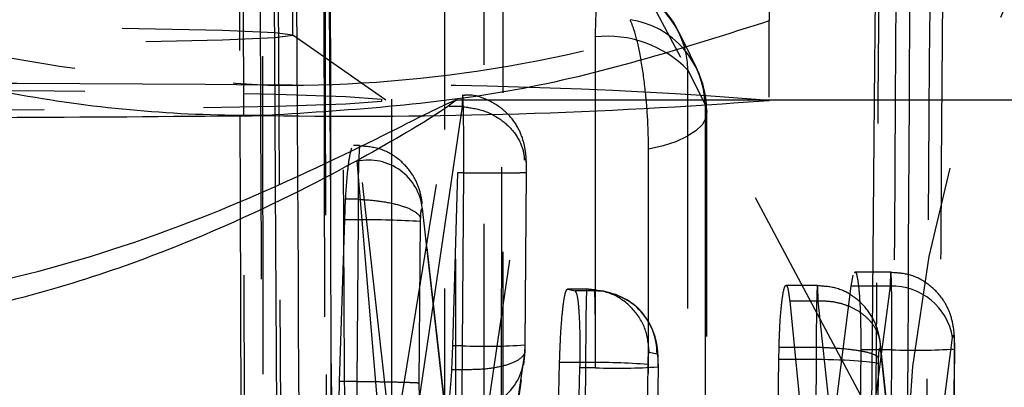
# Model space of a CAD drawing. Extents: x 39 to 407, y 33 to 280.
# Tile 31 of 48: x 221.08 to 225.01, y 256.88 to 258.34. Entities that reach past the tile are written whole.
import ezdxf

# ---------------------------------------------------------------- set-up
doc = ezdxf.new("R2010")
doc.units = 0
doc.linetypes.add('HIDDEN', pattern=[1.905, 1.27, -0.635])
doc.layers.get('0').update_dxf_attribs({"linetype": 'CONTINUOUS'})

msp = doc.modelspace()

# ---------------------------------------------------------------- linework, layer by layer
at = {"color": 7, "linetype": 'HIDDEN'}
for p, q in [((222.1736, 258.2808), (222.1736, 263.0201)), ((222.046, 257.9603), (222.0307, 261.5609)), ((221.9513, 261.3943), (221.9621, 257.9597)), ((222.0877, 260.7053), (222.1018, 257.9609)), ((222.1194, 257.9611), (222.1049, 260.7053)), ((222.1918, 257.9622), (222.1781, 260.3468)), ((224.6165, 256.5109), (222.659, 260.1882)), ((222.5441, 258.022), (222.173, 258.2817)), ((223.7494, 258.1421), (223.8179, 258.0024)), ((222.8146, 258.0196), (222.8236, 258.0209)), ((224.0736, 258.0216), (222.8202, 258.0216)), ((222.8236, 248.4973), (222.8236, 258.0209)), ((224.4927, 258.0216), (224.4444, 252.2143)), ((222.5428, 256.4311), (222.7974, 257.9959)), ((222.8486, 257.9958), (222.6178, 256.4303)), ((222.8485, 257.9959), (222.7974, 257.9959)), ((222.8485, 257.9959), (222.8486, 257.9958)), ((222.4391, 257.8402), (222.4149, 257.8402)), ((222.4287, 257.7796), (222.5428, 256.4311)), ((222.4419, 257.7796), (222.4287, 257.7796)), ((222.5928, 256.4311), (222.4419, 257.7796)), ((222.8534, 256.1263), (223.0975, 257.7822)), ((222.8299, 257.7317), (222.8106, 257.0413)), ((222.8557, 257.7317), (222.8299, 257.7317)), ((222.8499, 257.0413), (222.8558, 257.7317)), ((222.8558, 257.7317), (222.8557, 257.7317)), ((223.1048, 257.7341), (223.099, 257.0448)), ((223.0999, 257.0443), (223.1057, 257.7338)), ((222.1032, 257.6775), (222.1317, 252.1443)), ((222.15, 252.1443), (222.1208, 257.6851)), ((222.3803, 257.5441), (222.3839, 257.6261)), ((222.4342, 257.6261), (222.3839, 257.6261)), ((222.4342, 257.6261), (222.4342, 257.626)), ((221.9632, 257.6233), (221.9834, 251.2462)), ((222.8511, 256.1708), (222.6904, 257.6073)), ((222.683, 257.5372), (222.6832, 257.5501)), ((222.691, 257.5779), (222.8534, 256.1263)), ((222.3597, 256.8993), (222.3803, 257.5441)), ((222.4339, 257.5441), (222.3803, 257.5441)), ((222.4339, 257.5441), (222.4285, 256.8993)), ((222.6775, 256.8936), (222.683, 257.5372)), ((224.4007, 257.2793), (224.4087, 257.3238)), ((224.5591, 257.3357), (224.4158, 257.3357)), ((224.2662, 257.2825), (224.1409, 257.2825)), ((224.2597, 256.164), (224.4007, 257.2793)), ((224.5562, 257.2793), (224.4007, 257.2793)), ((224.5562, 257.2793), (224.4099, 256.1632)), ((223.3461, 257.268), (223.2693, 257.268)), ((223.2699, 257.268), (223.2993, 257.2602)), ((223.3462, 257.268), (223.2699, 257.268)), ((223.3772, 257.2602), (223.2993, 257.2602)), ((223.3772, 257.2602), (223.3462, 257.268)), ((223.3462, 257.268), (223.3462, 257.268)), ((223.438, 257.2528), (223.407, 257.2605)), ((224.1557, 257.2194), (224.2597, 256.164)), ((224.269, 257.2194), (224.1557, 257.2194)), ((224.269, 257.2194), (224.2691, 257.2195)), ((224.3837, 256.164), (224.269, 257.2194)), ((222.8106, 257.0413), (222.8066, 256.9459)), ((222.8499, 257.0413), (222.8106, 257.0413)), ((223.099, 257.0448), (223.0986, 257.029)), ((224.6428, 255.8961), (224.5176, 257.0484)), ((224.645, 255.8513), (224.8052, 257.074)), ((223.0964, 257.0009), (222.8953, 255.6531)), ((223.0986, 257.029), (223.0964, 257.0009)), ((223.5952, 257.0164), (223.6262, 257.0087)), ((224.112, 256.9865), (224.113, 257.0346)), ((224.2611, 257.0346), (224.113, 257.0346)), ((224.2615, 257.0346), (224.2607, 256.9865)), ((224.2611, 257.0346), (224.2615, 257.0346)), ((224.4389, 257.025), (224.433, 256.3673)), ((224.5636, 257.025), (224.4389, 257.025)), ((224.5181, 257.0198), (224.645, 255.8513)), ((224.5581, 256.3673), (224.5636, 257.025)), ((224.8126, 257.029), (224.8071, 256.3714)), ((224.8081, 256.3709), (224.8136, 257.0285)), ((224.8126, 257.029), (224.8136, 257.0285)), ((222.8983, 255.6496), (223.0946, 256.9656)), ((223.1847, 254.8209), (223.2376, 256.9747)), ((223.3414, 256.9747), (223.2376, 256.9747)), ((223.3414, 256.9747), (223.3233, 254.8209)), ((223.5723, 254.8137), (223.5904, 256.9668)), ((224.1039, 256.3984), (224.112, 256.9865)), ((224.2607, 256.9865), (224.112, 256.9865)), ((224.261, 256.9865), (224.256, 256.3984)), ((224.261, 256.9865), (224.2607, 256.9865)), ((224.5051, 256.3926), (224.5099, 256.9693)), ((224.5099, 256.9693), (224.5103, 256.9918)), ((222.8496, 256.9459), (222.8066, 256.9459)), ((222.8496, 256.9459), (222.8496, 256.9459)), ((223.3176, 256.9536), (223.2823, 255.4532)), ((223.3812, 256.9536), (223.3176, 256.9536)), ((223.3686, 255.4532), (223.3812, 256.9536)), ((223.6302, 256.9576), (223.6155, 255.2071)), ((223.6167, 255.2287), (223.6312, 256.9571)), ((222.4285, 256.8993), (222.3597, 256.8993)), ((222.4285, 256.8993), (222.4285, 256.8993))]:
    msp.add_line(p, q, dxfattribs=at)
at = {"color": 7, "linetype": 'CONTINUOUS'}
for p, q in [((224.0736, 261.6228), (224.0736, 258.3378)), ((224.578, 258.0216), (224.5853, 259.1056)), ((224.4978, 258.6248), (224.4927, 258.0216)), ((224.0718, 258.0188), (224.0736, 258.0198)), ((226.8236, 258.0216), (224.0736, 258.0216)), ((221.9621, 257.9597), (221.9632, 257.6233)), ((222.1018, 257.9609), (222.1032, 257.6775)), ((222.1932, 257.7199), (222.1918, 257.9622))]:
    msp.add_line(p, q, dxfattribs=at)
at = {"color": 8, "linetype": 'CONTINUOUS'}
for p, q in [((224.6381, 259.1562), (224.6318, 258.0216)), ((222.0473, 257.6559), (222.046, 257.9603)), ((222.1208, 257.6851), (222.1194, 257.9611))]:
    msp.add_line(p, q, dxfattribs=at)
at = {"color": 7, "linetype": 'HIDDEN', "flags": 128}
for points in [[(221.9685, 261.1335), (221.9702, 260.3944), (221.9774, 257.4172), (221.9921, 251.5916)], [(222.3135, 251.4422), (222.3118, 252.1866), (222.3052, 255.1642), (222.2929, 260.9851)], [(222.318, 260.9274), (222.3193, 260.1831), (222.3247, 257.2055), (222.3358, 251.3779)], [(222.0644, 251.2126), (222.0633, 251.9453), (222.0586, 254.9226), (222.05, 260.7613)], [(222.5669, 259.9312), (222.5669, 259.1869), (222.5667, 256.21), (222.5663, 250.6751)], [(222.9362, 250.5431), (222.9362, 251.2873), (222.9364, 254.2642), (222.9368, 259.7991)], [(223.0053, 259.6594), (223.0053, 258.9152), (223.0051, 255.9383), (223.0047, 250.461)], [(223.0117, 250.4311), (223.0121, 256.87), (223.0123, 259.6295)], [(222.7795, 250.2844), (222.7796, 251.0286), (222.7797, 254.0055), (222.78, 259.4828)], [(220.0736, 258.3175), (219.5301, 258.3162), (219.0236, 258.3126), (218.5887, 258.3067), (218.255, 258.2991), (218.0452, 258.2903), (217.9736, 258.2808), (218.0452, 258.2713), (218.255, 258.2625), (218.5887, 258.2549), (219.0236, 258.2491), (219.5301, 258.2454), (220.0736, 258.2442), (220.6171, 258.2454), (221.1236, 258.2491), (221.5585, 258.2549), (221.8923, 258.2625), (222.1021, 258.2713), (222.1736, 258.2808), (222.1021, 258.2903), (221.8923, 258.2991), (221.5585, 258.3067), (221.1236, 258.3126), (220.6171, 258.3162), (220.0736, 258.3175)], [(223.3795, 258.2741), (223.3795, 257.5299), (223.3795, 254.553), (223.3795, 249.7019)], [(223.7834, 258.1512), (223.7354, 258.249), (223.7149, 258.2909)], [(223.7495, 249.5699), (223.7495, 250.3141), (223.7494, 253.291), (223.7494, 258.1421)], [(220.0736, 258.064), (220.665, 258.0628), (221.2221, 258.0591), (221.7124, 258.0532), (222.1074, 258.0454), (222.3843, 258.0362), (222.5269, 258.0261), (222.5269, 258.0157), (222.3843, 258.0056), (222.1074, 257.9964), (221.7124, 257.9886), (221.2221, 257.9827), (220.665, 257.979), (220.0736, 257.9778), (219.4822, 257.979), (218.9252, 257.9827), (218.4349, 257.9886), (218.0398, 257.9964), (217.7629, 258.0056), (217.6204, 258.0157), (217.6204, 258.0261), (217.7629, 258.0362), (218.0398, 258.0454), (218.4349, 258.0532), (218.9252, 258.0591), (219.4822, 258.0628), (220.0736, 258.064)], [(223.8179, 258.0024), (223.8248, 257.9759), (223.8207, 257.9493), (223.8058, 257.9233), (223.7805, 257.8987), (223.7455, 257.876), (223.7017, 257.856), (223.6503, 257.8391), (223.5926, 257.8257)], [(223.8179, 258.0024), (223.8179, 257.2581), (223.818, 254.2812), (223.818, 249.4879)], [(223.825, 249.4579), (223.8249, 255.4181), (223.8248, 257.9725)], [(222.4391, 257.8386), (222.439, 257.84), (222.4374, 257.82), (222.4359, 257.769), (222.4347, 257.6918), (222.4342, 257.6261), (222.4342, 257.6261), (222.4342, 257.6261)], [(223.5928, 249.3112), (223.5928, 250.0554), (223.5927, 253.0323), (223.5926, 257.8257)]]:
    msp.add_lwpolyline(points, dxfattribs=at)
at = {"color": 8, "linetype": 'CONTINUOUS', "flags": 128}
msp.add_lwpolyline([(224.5089, 258.0216), (224.5135, 258.6248), (224.5135, 258.6253), (224.5135, 258.6253)], dxfattribs=at)
at = {"color": 7, "linetype": 'HIDDEN'}
for centre, radius, start, end in [((229.8394, 256.4007), 5.2241, 102.3333, 178.7915), ((223.3504, 258.1122), 0.406, 26.1214, 79.2124), ((223.401, 258.1377), 0.3484, 0.7245, 81.8474), ((223.4695, 257.998), 0.3484, 0.7252, 81.8476), ((223.4279, 257.8256), 0.4511, 44.5451, 96.1572), ((223.4189, 257.9725), 0.406, 0.0008, 26.1211), ((220.0736, 46.8644), 211.2264, 89.457486, 90.542514), ((222.4193, 236.4042), 21.6799, 85.62361, 90.91352), ((222.4759, 257.5669), 0.2154, 2.9359, 99.0622), ((222.4594, 253.9797), 3.5645, 86.4042, 90.4093), ((224.5634, 257.0343), 0.2451, 9.3279, 91.6698), ((223.3773, 257.0113), 0.2489, 359.3965, 90.0265), ((222.9399, 259.4741), 2.4345, 267.8815, 273.7451), ((222.876, 257.0088), 0.2205, 262.5357, 357.9487), ((224.6519, 259.656), 2.6324, 268.0778, 273.5217), ((223.3703, 253.9494), 3.0254, 85.8281, 90.5475), ((223.47, 259.2069), 2.2551, 267.7423, 274.0734)]:
    msp.add_arc(centre, radius, start, end, dxfattribs=at)
at = {"color": 7, "linetype": 'CONTINUOUS'}
for centre, radius, start, end in [((222.4193, 279.6378), 21.6801, 269.0865, 274.37636), ((220.0736, 469.2031), 211.2522, 269.457552, 270.542448)]:
    msp.add_arc(centre, radius, start, end, dxfattribs=at)
at = {"color": 7, "linetype": 'HIDDEN'}
for centre, major_axis, ratio, start_param, end_param in [((222.4386, 257.5377), (0.0003, 0.3021), 0.015295, 1.274137, 1.54953), ((222.8456, 257.0474), (0.0003, 0.299), 0.014534, 4.366087, 4.69187), ((224.2609, 256.9709), (0.25, -0.003), 0.062191, 0.088705, 1.571205), ((222.8451, 257.0488), (0.0004, 0.3045), 0.015873, 3.697527, 4.367875)]:
    msp.add_ellipse(centre, major_axis=major_axis, ratio=ratio, start_param=start_param, end_param=end_param, dxfattribs=at)
for points, knots in [([(222.3369, 251.3664), (222.3347, 252.4715), (222.3284, 255.6542), (222.3233, 258.837), (222.32, 260.9146)], [0, 0, 0, 0, 0.347219, 1, 1, 1, 1]), ([(222.3071, 260.7801), (222.3077, 260.6561), (222.3108, 260.0358), (222.3241, 257.4307), (222.3385, 254.7015), (222.3508, 252.4685), (222.3521, 252.2204)], [0, 0, 0, 0, 0.043477, 0.217388, 0.913028, 1, 1, 1, 1]), ([(222.2945, 260.7371), (222.3002, 258.8978), (222.3108, 255.4624), (222.3218, 252.0258), (222.327, 250.4292)], [0, 0, 0, 0, 0.535379, 1, 1, 1, 1]), ([(222.4046, 252.6637), (222.4038, 252.7878), (222.4002, 253.408), (222.3848, 256.0412), (222.371, 258.5502), (222.3599, 260.5631)], [0, 0, 0, 0, 0.047113, 0.235562, 1, 1, 1, 1]), ([(224.7168, 251.6719), (224.7179, 251.8072), (224.7234, 252.4837), (224.7429, 254.9624), (224.7586, 257.3059), (224.7707, 259.1081)], [0, 0, 0, 0, 0.054587, 0.272933, 1, 1, 1, 1]), ([(224.7173, 258.8145), (224.7088, 257.6817), (224.6919, 255.4117), (224.6721, 253.1417), (224.6621, 252.0045)], [0, 0, 0, 0, 0.499048, 1, 1, 1, 1]), ([(223.4504, 258.4826), (223.4437, 258.4935), (223.4289, 258.5176), (223.4081, 258.5079), (223.391, 258.4561), (223.3811, 258.3735), (223.38, 258.3043), (223.3795, 258.2741)], [0, 0, 0, 0, 0.180187, 0.397507, 0.614821, 0.83214, 1, 1, 1, 1]), ([(220.0736, 258.4587), (220.3984, 258.3556), (221.054, 258.1475), (221.7317, 258.1035), (222.0736, 258.0814)], [0, 0, 0, 0, 0.495458, 1, 1, 1, 1]), ([(222.0736, 258.0814), (222.121, 258.0813), (222.48, 258.0809), (223.1569, 258.1521), (223.7662, 258.3291), (224.0736, 258.4184)], [0, 0, 0, 0, 0.070047, 0.530763, 1, 1, 1, 1]), ([(223.5926, 257.8257), (223.5918, 257.8679), (223.5902, 257.9522), (223.5778, 258.0867), (223.5594, 258.2072), (223.5386, 258.2957), (223.5247, 258.329), (223.5189, 258.3429)], [0, 0, 0, 0, 0.212098, 0.424193, 0.636288, 0.848387, 1, 1, 1, 1]), ([(222.8557, 257.7317), (222.8557, 257.7317), (222.8557, 257.7398), (222.8558, 257.782), (222.8556, 257.8583), (222.8549, 257.9286), (222.854, 257.9855), (222.8529, 258.0278), (222.8513, 258.0478), (222.8498, 258.0346), (222.8489, 258.0091), (222.8485, 257.9959), (222.8485, 257.9959)], [0, 0, 0, 0, 0.000093, 0.037119, 0.193806, 0.353327, 0.413451, 0.570603, 0.727663, 0.883241, 0.999906, 1, 1, 1, 1]), ([(223.1055, 257.7367), (223.1055, 257.7467), (223.1056, 257.7737), (223.1032, 257.8097), (223.0947, 257.8591), (223.0724, 257.9161), (223.0261, 257.9775), (222.9557, 258.0234), (222.8913, 258.046), (222.8565, 258.0405), (222.8514, 258.0397)], [0, 0, 0, 0, 0.064983, 0.175684, 0.269446, 0.413123, 0.574967, 0.767855, 0.965938, 1, 1, 1, 1]), ([(224.4617, 252.2133), (224.4618, 252.2136), (224.4707, 253.2829), (224.488, 255.219), (224.5025, 257.1548), (224.5089, 258.0216)], [0, 0, 0, 0, 0.000172, 0.552275, 1, 1, 1, 1]), ([(224.5338, 251.6693), (224.5348, 251.8046), (224.5401, 252.4811), (224.556, 254.5985), (224.5688, 256.5807), (224.578, 258.0216)], [0, 0, 0, 0, 0.063901, 0.319503, 1, 1, 1, 1]), ([(224.6318, 258.0216), (224.6261, 256.9681), (224.6128, 254.4955), (224.5968, 252.0229), (224.5875, 250.6039)], [0, 0, 0, 0, 0.4260952, 1, 1, 1, 1]), ([(222.8486, 257.9958), (222.8766, 257.9923), (222.9327, 257.9852), (223.0072, 257.9456), (223.064, 257.8894), (223.0869, 257.8407), (223.0955, 257.8046), (223.0967, 257.7919), (223.0975, 257.7822)], [0, 0, 0, 0, 0.220515, 0.441028, 0.661547, 0.882061, 0.909898, 1, 1, 1, 1]), ([(222.3839, 257.6261), (222.386, 257.6579), (222.3903, 257.7216), (222.399, 257.7952), (222.4053, 257.8189), (222.4084, 257.8308)], [0, 0, 0, 0, 0.3332193, 0.6664339, 1, 1, 1, 1]), ([(222.6903, 257.6077), (222.6868, 257.6291), (222.6802, 257.6687), (222.6491, 257.7323), (222.5984, 257.7887), (222.5238, 257.8321), (222.4674, 257.8368), (222.4392, 257.8391)], [0, 0, 0, 0, 0.180318, 0.334512, 0.553965, 0.777567, 1, 1, 1, 1]), ([(223.0975, 257.7822), (223.0979, 257.7843), (223.0988, 257.7894), (223.1003, 257.7916), (223.102, 257.788), (223.1031, 257.7804), (223.1039, 257.7701), (223.1046, 257.7571), (223.1048, 257.7431), (223.1048, 257.7354), (223.1048, 257.7341)], [0, 0, 0, 0, 0.1170979, 0.2733648, 0.4292672, 0.5851851, 0.6452314, 0.8061954, 0.9670676, 1, 1, 1, 1]), ([(222.2216, 252.8698), (222.2212, 252.9385), (222.2178, 253.5034), (222.208, 255.1201), (222.1992, 256.6681), (222.1932, 257.7199)], [0, 0, 0, 0, 0.042509, 0.34942, 1, 1, 1, 1]), ([(222.8558, 257.7317), (222.8839, 257.7315), (222.9401, 257.7311), (223.0149, 257.7313), (223.0718, 257.732), (223.1005, 257.7329), (223.1068, 257.7337), (223.1052, 257.734), (223.1048, 257.7341)], [0, 0, 0, 0, 0.203218, 0.406437, 0.609652, 0.812875, 0.946282, 1, 1, 1, 1]), ([(222.0745, 251.5924), (222.0656, 253.5183), (222.0563, 255.5392), (222.0477, 257.5608), (222.0473, 257.6559)], [0, 0, 0, 0, 0.952996, 1, 1, 1, 1]), ([(222.4342, 257.626), (222.4623, 257.6243), (222.5185, 257.6209), (222.5933, 257.6058), (222.6502, 257.5852), (222.6745, 257.5667), (222.6817, 257.5549), (222.6828, 257.5514), (222.6832, 257.5501)], [0, 0, 0, 0, 0.226602, 0.453208, 0.679804, 0.90641, 0.964579, 1, 1, 1, 1]), ([(222.6832, 257.5501), (222.6834, 257.5539), (222.6838, 257.5635), (222.6849, 257.5762), (222.6864, 257.5859), (222.688, 257.5895), (222.6896, 257.5873), (222.6905, 257.581), (222.691, 257.5779)], [0, 0, 0, 0, 0.117242, 0.299189, 0.477458, 0.652555, 0.826902, 1, 1, 1, 1]), ([(224.4158, 257.3331), (224.4163, 257.3339), (224.4196, 257.3393), (224.4256, 257.3155), (224.4326, 257.2618), (224.4374, 257.1789), (224.4392, 257.0956), (224.439, 257.0433), (224.4389, 257.025)], [0, 0, 0, 0, 0.037537, 0.249157, 0.465226, 0.676168, 0.887234, 1, 1, 1, 1]), ([(224.5636, 257.025), (224.5636, 257.0251), (224.5636, 257.059), (224.5636, 257.1278), (224.563, 257.2177), (224.5618, 257.2889), (224.5604, 257.331), (224.5587, 257.3405), (224.5572, 257.3185), (224.5565, 257.2912), (224.5562, 257.2793), (224.5562, 257.2793)], [0, 0, 0, 0, 0.00009, 0.151776, 0.30456, 0.446802, 0.606342, 0.753021, 0.908933, 0.999911, 1, 1, 1, 1]), ([(224.8132, 257.0362), (224.8132, 257.0469), (224.8133, 257.0749), (224.8098, 257.1179), (224.7963, 257.1735), (224.7648, 257.2336), (224.7135, 257.2879), (224.6401, 257.3287), (224.5855, 257.3322), (224.5592, 257.3338)], [0, 0, 0, 0, 0.070535, 0.184853, 0.331794, 0.453608, 0.637641, 0.825111, 1, 1, 1, 1]), ([(224.113, 257.0346), (224.1142, 257.0679), (224.1166, 257.1344), (224.1234, 257.2144), (224.1315, 257.268), (224.1403, 257.288), (224.1489, 257.2746), (224.1534, 257.2379), (224.1557, 257.2194)], [0, 0, 0, 0, 0.166484, 0.332961, 0.499555, 0.666048, 0.83223, 1, 1, 1, 1]), ([(224.2691, 257.2195), (224.269, 257.2226), (224.2685, 257.246), (224.2674, 257.279), (224.2657, 257.2876), (224.264, 257.2576), (224.2626, 257.1974), (224.2616, 257.1194), (224.2611, 257.0607), (224.2611, 257.0347), (224.2611, 257.0346)], [0, 0, 0, 0, 0.024973, 0.190487, 0.374643, 0.54152, 0.705744, 0.869772, 0.999902, 1, 1, 1, 1]), ([(224.5173, 257.0506), (224.5168, 257.0544), (224.5149, 257.0712), (224.5051, 257.1157), (224.4761, 257.1758), (224.4212, 257.2342), (224.3481, 257.2753), (224.2931, 257.279), (224.2666, 257.2807)], [0, 0, 0, 0, 0.0371009, 0.1637678, 0.3537134, 0.5661181, 0.7909418, 1, 1, 1, 1]), ([(223.2376, 256.9747), (223.2387, 257.0085), (223.2409, 257.076), (223.2474, 257.1648), (223.2554, 257.231), (223.2633, 257.2647), (223.2681, 257.2671), (223.2699, 257.268)], [0, 0, 0, 0, 0.215136, 0.430246, 0.645842, 0.861592, 1, 1, 1, 1]), ([(223.2993, 257.2602), (223.3021, 257.2561), (223.3076, 257.248), (223.3139, 257.1942), (223.3179, 257.1164), (223.3189, 257.0314), (223.318, 256.9757), (223.3176, 256.9536)], [0, 0, 0, 0, 0.215104, 0.430236, 0.644902, 0.859403, 1, 1, 1, 1]), ([(223.3462, 257.268), (223.3459, 257.2672), (223.3451, 257.265), (223.3438, 257.232), (223.3426, 257.1651), (223.3417, 257.0759), (223.3414, 257.0084), (223.3414, 256.9747), (223.3414, 256.9747)], [0, 0, 0, 0, 0.131107, 0.350843, 0.569143, 0.784683, 0.999872, 1, 1, 1, 1]), ([(223.5952, 257.0164), (223.5917, 257.0494), (223.5847, 257.1153), (223.5272, 257.1985), (223.4446, 257.2568), (223.379, 257.2642), (223.3462, 257.268)], [0, 0, 0, 0, 0.249999, 0.5, 0.749999, 1, 1, 1, 1]), ([(223.3812, 256.9536), (223.3812, 256.9536), (223.3812, 256.9872), (223.3812, 257.0557), (223.3805, 257.1474), (223.3794, 257.218), (223.3785, 257.2528), (223.3772, 257.2599), (223.3772, 257.2602), (223.3772, 257.2602)], [0, 0, 0, 0, 0.000128, 0.214662, 0.433224, 0.652243, 0.869107, 0.999873, 1, 1, 1, 1]), ([(223.6308, 256.9571), (223.6309, 256.969), (223.6311, 256.9995), (223.6276, 257.0432), (223.6135, 257.1004), (223.5811, 257.1608), (223.5305, 257.2146), (223.4833, 257.235), (223.4621, 257.2442)], [0, 0, 0, 0, 0.09629, 0.247268, 0.409751, 0.579103, 0.810685, 1, 1, 1, 1]), ([(224.5181, 257.0198), (224.5181, 257.0332), (224.5181, 257.0602), (224.505, 257.099), (224.4829, 257.1347), (224.4518, 257.1656), (224.4132, 257.1906), (224.3686, 257.2085), (224.3199, 257.2192), (224.286, 257.2194), (224.2691, 257.2195)], [0, 0, 0, 0, 0.125001, 0.249999, 0.374999, 0.5, 0.625001, 0.749999, 0.875, 1, 1, 1, 1]), ([(224.8052, 257.074), (224.8055, 257.0759), (224.8063, 257.0811), (224.8077, 257.085), (224.8094, 257.0831), (224.8109, 257.0756), (224.8119, 257.0629), (224.8126, 257.047), (224.8126, 257.035), (224.8126, 257.029)], [0, 0, 0, 0, 0.089909, 0.248334, 0.399007, 0.557205, 0.703545, 0.851739, 1, 1, 1, 1]), ([(223.0994, 257.0207), (223.0995, 257.0227), (223.0997, 257.0305), (223.0998, 257.0385), (223.0999, 257.0445)], [0, 0, 0, 0, 0.253137, 1, 1, 1, 1]), ([(223.0986, 257.029), (223.099, 257.0254), (223.1002, 257.0169), (223.0927, 256.9992), (223.0655, 256.9775), (223.0086, 256.9579), (222.9339, 256.9458), (222.8777, 256.9459), (222.8496, 256.9459)], [0, 0, 0, 0, 0.075351, 0.183583, 0.387694, 0.591798, 0.795896, 1, 1, 1, 1]), ([(223.0946, 256.9651), (223.0953, 256.9705), (223.0978, 256.9887), (223.0987, 257.0079), (223.0994, 257.0214)], [0, 0, 0, 0, 0.293315, 1, 1, 1, 1]), ([(223.5904, 256.9668), (223.5905, 256.9726), (223.5907, 256.9841), (223.5916, 256.9992), (223.5928, 257.0105), (223.5941, 257.0159), (223.5949, 257.0163), (223.5952, 257.0164)], [0, 0, 0, 0, 0.218869, 0.437683, 0.656595, 0.872698, 1, 1, 1, 1]), ([(223.6262, 257.0087), (223.6265, 257.0084), (223.6273, 257.0076), (223.6285, 257.0016), (223.6295, 256.9899), (223.6302, 256.9745), (223.6302, 256.9631), (223.6302, 256.9576)], [0, 0, 0, 0, 0.129845, 0.3454, 0.565186, 0.788342, 1, 1, 1, 1]), ([(224.5103, 256.9918), (224.5101, 256.9922), (224.509, 256.9946), (224.5024, 257.0021), (224.4773, 257.0129), (224.4205, 257.0239), (224.3457, 257.0318), (224.2896, 257.0337), (224.2615, 257.0346)], [0, 0, 0, 0, 0.018694, 0.092155, 0.319307, 0.546259, 0.77313, 1, 1, 1, 1]), ([(224.5103, 256.9918), (224.5104, 256.9943), (224.5107, 257.0028), (224.5116, 257.0154), (224.513, 257.0264), (224.5147, 257.0318), (224.5164, 257.0303), (224.5175, 257.0244), (224.518, 257.0203), (224.5181, 257.0198)], [0, 0, 0, 0, 0.0779107, 0.2564086, 0.4326121, 0.6088926, 0.8015276, 0.9749241, 1, 1, 1, 1]), ([(222.8066, 256.9459), (222.8045, 256.9144), (222.8004, 256.8518), (222.7946, 256.8106), (222.7918, 256.7901)], [0, 0, 0, 0, 0.503544, 1, 1, 1, 1]), ([(222.3627, 256.6475), (222.3615, 256.6643), (222.3589, 256.7038), (222.3573, 256.7909), (222.3589, 256.8624), (222.3597, 256.8993)], [0, 0, 0, 0, 0.263224, 0.619772, 1, 1, 1, 1]), ([(222.4285, 256.8993), (222.4285, 256.8992), (222.4285, 256.8689), (222.4285, 256.8247), (222.4289, 256.7597), (222.4294, 256.7025), (222.4299, 256.6633), (222.4303, 256.6475), (222.4303, 256.6475)], [0, 0, 0, 0, 0.000209, 0.316223, 0.449931, 0.712537, 0.999782, 1, 1, 1, 1]), ([(222.4285, 256.8993), (222.4566, 256.899), (222.5129, 256.8984), (222.5877, 256.8971), (222.6446, 256.8955), (222.6676, 256.8944), (222.6754, 256.8938), (222.6767, 256.8937), (222.6775, 256.8936)], [0, 0, 0, 0, 0.227481, 0.454961, 0.682441, 0.909929, 0.939205, 1, 1, 1, 1]), ([(222.6793, 256.8463), (222.679, 256.8497), (222.6784, 256.8563), (222.6779, 256.8673), (222.6776, 256.8796), (222.6775, 256.8878), (222.6775, 256.8936)], [0, 0, 0, 0, 0.2796086, 0.5468783, 0.6841968, 1, 1, 1, 1])]:
    msp.add_open_spline(points, degree=3, knots=knots, dxfattribs=at)
at = {"color": 7, "linetype": 'CONTINUOUS'}
for points, knots in [([(224.0736, 258.3378), (223.7488, 258.2347), (223.0932, 258.0266), (222.4155, 257.9826), (222.0736, 257.9604)], [0, 0, 0, 0, 0.495458, 1, 1, 1, 1]), ([(224.0736, 258.0337), (224.0736, 258.0653), (224.0736, 258.1065), (224.0736, 258.2943), (224.0736, 258.3378)], [0, 0, 0, 0, 0.768613, 1, 1, 1, 1]), ([(222.0736, 257.9604), (222.0262, 257.9604), (221.6672, 257.96), (220.9904, 258.0312), (220.3811, 258.2082), (220.0736, 258.2975)], [0, 0, 0, 0, 0.0700474, 0.5307625, 1, 1, 1, 1]), ([(222.8236, 258.0209), (222.7978, 258.0008), (222.7461, 257.9606), (222.349, 257.729), (221.7384, 257.4315), (220.9525, 257.1685), (220.0964, 257.0706), (219.3127, 257.151), (218.5789, 257.366), (217.9156, 257.6644), (217.4673, 257.9197), (217.2788, 258.0408), (217.3252, 258.0199), (217.326, 258.0195)], [0, 0, 0, 0, 0.096112, 0.19195, 0.294867, 0.409101, 0.497511, 0.586029, 0.674188, 0.77679, 0.891456, 0.998159, 1, 1, 1, 1]), ([(217.4414, 257.9678), (217.5408, 257.9171), (217.75, 257.8103), (218.3546, 257.5317), (219.1193, 257.2794), (219.974, 257.1686), (220.7645, 257.2311), (221.5073, 257.4273), (222.169, 257.6964), (222.6635, 257.9475), (222.7677, 257.9972), (222.8146, 258.0196)], [0, 0, 0, 0, 0.104539, 0.220063, 0.348788, 0.44981, 0.551019, 0.650032, 0.764413, 0.893809, 1, 1, 1, 1])]:
    msp.add_open_spline(points, degree=3, knots=knots, dxfattribs=at)

doc.saveas('drawing.dxf')
